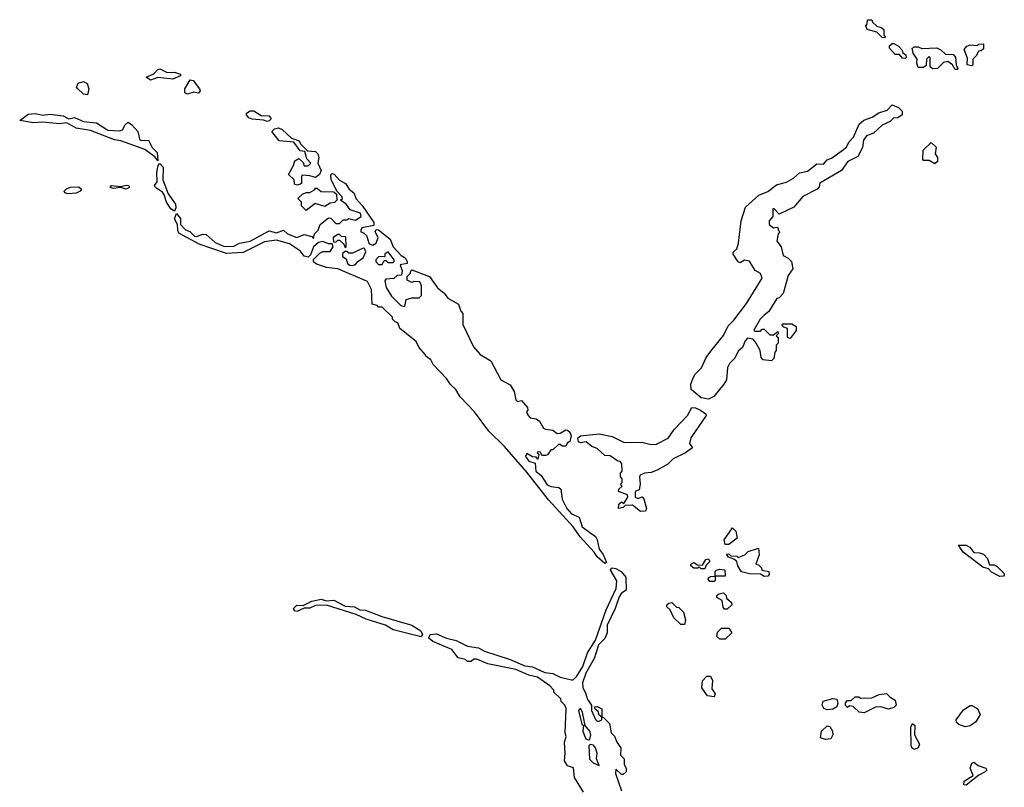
# Model space of a CAD drawing. Extents: x 2293878 to 2522763, y 823964 to 1006972.
# Tile 51 of 256: x 2421730 to 2427040, y 860752 to 864888. Entities that reach past the tile are written whole.
import ezdxf

# ---------------------------------------------------------------- set-up
doc = ezdxf.new("R2010")
doc.units = 0

msp = doc.modelspace()

# ---------------------------------------------------------------- linework, layer by layer
at = {"layer": '0CON20XD'}
for points in [[(2426395, 864790), (2426381.7, 864791.7), (2426351.7, 864821.7), (2426300, 864835), (2426292.5, 864855), (2426300, 864865), (2426301.7, 864888.3), (2426325, 864887.5), (2426330, 864875), (2426353.3, 864853.3), (2426376.7, 864846.7), (2426390, 864835), (2426390, 864805), (2426400, 864795), (2426395, 864790)], [(2426505, 864680), (2426491.7, 864681.7), (2426475, 864700), (2426451.7, 864701.7), (2426420, 864735), (2426421.7, 864748.3), (2426435, 864760), (2426445, 864760), (2426470, 864745), (2426490, 864725), (2426491.7, 864711.7), (2426508.3, 864698.3), (2426510, 864685), (2426505, 864680)], [(2426785, 864620), (2426775, 864620), (2426760, 864645), (2426735, 864662.5), (2426711.7, 864658.3), (2426680, 864625), (2426653, 864623), (2426640, 864635), (2426640, 864685), (2426635, 864690), (2426620, 864675), (2426618.3, 864641.7), (2426605, 864630), (2426575, 864630), (2426567.5, 864655), (2426570, 864675), (2426548.3, 864708.3), (2426542.5, 864735), (2426555, 864742.5), (2426575, 864742.5), (2426595, 864732.5), (2426676.1, 864736.1), (2426700, 864725), (2426723, 864703), (2426765, 864700), (2426777, 864687), (2426780, 864645), (2426790, 864625), (2426785, 864620)], [(2426865, 864640), (2426840, 864645), (2426841.7, 864681.7), (2426823, 864727), (2426837.5, 864745), (2426855, 864753.3), (2426895, 864750), (2426903, 864757), (2426928.3, 864758.3), (2426928.3, 864731.7), (2426915, 864720), (2426901.7, 864718.3), (2426890, 864695), (2426870, 864675), (2426870, 864645), (2426865, 864640)], [(2422435, 864563.3), (2422411.7, 864578.3), (2422453.6, 864596.4), (2422472.3, 864617.7), (2422485, 864623.3), (2422525, 864603.3), (2422565, 864606.2), (2422597.5, 864595), (2422597.5, 864585), (2422555, 864568.8), (2422475, 864576.7), (2422435, 864563.3)], [(2422095, 864483.3), (2422075, 864486.7), (2422043.3, 864515), (2422036.7, 864525), (2422044.5, 864545.5), (2422075, 864556.2), (2422093.8, 864545), (2422102, 864515), (2422095, 864483.3)], [(2422635, 864486.7), (2422620, 864495), (2422620, 864515), (2422650, 864565), (2422665, 864560), (2422700, 864515), (2422702.5, 864505), (2422695, 864492.5), (2422668.3, 864498.3), (2422635, 864486.7)], [(2425445, 862844), (2425405, 862851.1), (2425352, 862895), (2425348.8, 862925), (2425362.3, 862957.7), (2425372.7, 862977.3), (2425407.1, 863012.9), (2425432.9, 863067.1), (2425457.7, 863102.3), (2425525, 863186.7), (2425551.2, 863238.8), (2425581.7, 863268.3), (2425650.5, 863359.5), (2425733.3, 863495), (2425725, 863520), (2425697, 863537), (2425665, 863587.5), (2425638.3, 863591.7), (2425615, 863577.5), (2425603.9, 863583.9), (2425577.5, 863625), (2425577.5, 863635), (2425597, 863653), (2425606.1, 863683.9), (2425621.2, 863805), (2425645, 863877.5), (2425716.4, 863943.6), (2425765, 863963.3), (2425812.3, 863997.7), (2425865, 864013.3), (2425902.5, 864035), (2425935, 864063.3), (2425978.3, 864071.7), (2426028.3, 864111.7), (2426065, 864110), (2426085, 864132.5), (2426108.3, 864141.7), (2426165, 864183.8), (2426188.8, 864201.2), (2426201.7, 864228.3), (2426227.5, 864255), (2426257.5, 864325), (2426283, 864347), (2426327, 864363), (2426363, 864387), (2426408.3, 864401.7), (2426435, 864430), (2426470, 864415), (2426490, 864395), (2426490, 864375), (2426465, 864360), (2426441.7, 864358.3), (2426425, 864340), (2426380.7, 864319.3), (2426335, 864276.7), (2426297.5, 864262.5), (2426280.5, 864239.5), (2426275, 864200), (2426249.3, 864150.7), (2426196.7, 864125), (2426162.5, 864075), (2426045, 864007.5), (2426041.7, 863988.3), (2426030, 863975), (2425953.6, 863936.4), (2425905, 863877.5), (2425825, 863840), (2425798.3, 863868.3), (2425791.7, 863868.3), (2425791.7, 863828.3), (2425772.5, 863805), (2425772.5, 863785), (2425795, 863767.5), (2425815, 863770), (2425820, 863765), (2425820, 863755), (2425830, 863745), (2425820, 863735), (2425812.5, 863695), (2425837.5, 863665), (2425847, 863617), (2425875, 863602.5), (2425892.5, 863585), (2425900, 863545), (2425875, 863510), (2425847, 863413), (2425825, 863390), (2425813.6, 863386.4), (2425770, 863315), (2425742.5, 863295), (2425722.5, 863275), (2425690, 863215), (2425695, 863210), (2425725, 863210), (2425735, 863220), (2425745, 863220), (2425775, 863190), (2425795, 863190), (2425818.3, 863208.3), (2425820, 863195), (2425810, 863185), (2425820, 863175), (2425820, 863145), (2425810, 863135), (2425810, 863105), (2425803, 863097), (2425797, 863063), (2425785, 863050), (2425740, 863055), (2425728.3, 863068.3), (2425722.5, 863105), (2425702.5, 863145), (2425685, 863167.5), (2425655, 863172.5), (2425641.7, 863158.3), (2425628.8, 863121.2), (2425605, 863102.5), (2425586.1, 863063.9), (2425557.5, 863035), (2425547.5, 863015), (2425541.7, 862948.3), (2425527.5, 862925), (2425473, 862857), (2425445, 862844)], [(2422475, 864127.5), (2422459.5, 864149.5), (2422405, 864189.1), (2422275.7, 864235.7), (2422241, 864241), (2422111, 864291), (2422035, 864304.7), (2421985, 864333.3), (2421945, 864327.5), (2421855, 864335.4), (2421805, 864332.5), (2421730, 864345), (2421775, 864379.4), (2421815, 864382.9), (2421855, 864374.4), (2421895, 864378.9), (2421965, 864370.6), (2421995, 864353.8), (2422025, 864362), (2422075, 864340), (2422145, 864332.9), (2422205, 864292.5), (2422270.8, 864289.2), (2422283.8, 864295), (2422298.3, 864321.7), (2422315, 864336.7), (2422335, 864322.5), (2422367.1, 864285), (2422376.2, 864245), (2422385, 864238), (2422425, 864239.2), (2422445, 864200), (2422472.2, 864172.2), (2422475, 864127.5)], [(2423065, 864340), (2423045, 864347.5), (2422983, 864353), (2422965, 864360), (2422952.5, 864375), (2422952.5, 864385), (2422973.6, 864396.4), (2422993, 864397), (2423033, 864373), (2423075, 864370), (2423086.7, 864355), (2423075, 864343.3), (2423065, 864340)], [(2423225, 863997.5), (2423211.7, 864001.7), (2423210, 864025), (2423180, 864055), (2423207, 864103), (2423213, 864127), (2423235, 864140), (2423258.3, 864118.3), (2423265, 864100), (2423285, 864100), (2423300, 864115), (2423278.3, 864138.3), (2423268.3, 864178.3), (2423241.7, 864181.7), (2423208.3, 864228.3), (2423130, 864235), (2423090, 864285), (2423105, 864300), (2423125, 864306.2), (2423145, 864296.2), (2423195, 864250), (2423236.4, 864236.4), (2423245, 864220), (2423282.5, 864182.5), (2423325, 864177.5), (2423337.5, 864165), (2423342.5, 864145), (2423337.5, 864115), (2423356.7, 864075), (2423347.5, 864055), (2423325, 864037.5), (2423295, 864047.5), (2423255, 864050), (2423250, 864045), (2423250, 864005), (2423245, 864002.5), (2423225, 863997.5)], [(2426665, 864112.5), (2426635, 864130), (2426605, 864130), (2426600, 864135), (2426602.5, 864185), (2426645, 864227.5), (2426671.7, 864201.7), (2426667.5, 864165), (2426680, 864145), (2426680, 864125), (2426665, 864112.5)], [(2422565, 863856.7), (2422545, 863868.9), (2422521.1, 863905), (2422510, 863945), (2422499.6, 863959.6), (2422462.5, 863985), (2422457.1, 863995), (2422470.9, 864015), (2422469.2, 864065), (2422476.7, 864103.3), (2422485, 864114), (2422504.5, 864094.5), (2422502.5, 864025), (2422530, 863950), (2422569.5, 863895), (2422571.9, 863875), (2422565, 863856.7)], [(2424885, 861957.5), (2424843.9, 861993.9), (2424828.5, 862018.5), (2424751.8, 862101.8), (2424714.3, 862155), (2424581.3, 862301.3), (2424465, 862450), (2424345, 862588.8), (2424260.7, 862670.7), (2424183.3, 862775), (2424106.1, 862856.1), (2424082.5, 862895), (2424053.3, 862923.3), (2424032.5, 862955), (2423960.7, 863030.7), (2423947.5, 863055), (2423920, 863075), (2423917.5, 863085), (2423883, 863123), (2423867.5, 863155), (2423780, 863225), (2423770, 863255), (2423755, 863260), (2423740, 863275), (2423740, 863285), (2423685, 863340), (2423665, 863340), (2423658.3, 863348.3), (2423630, 863355), (2423627.5, 863435), (2423605, 863476.7), (2423445, 863545.7), (2423385, 863553.3), (2423330.6, 863570.6), (2423314.2, 863584.2), (2423314, 863596), (2423349.1, 863630.9), (2423365, 863638.8), (2423405, 863640), (2423420, 863665), (2423415, 863680), (2423395, 863680), (2423365, 863692.5), (2423341.7, 863688.3), (2423315, 863663.8), (2423298.5, 863621.5), (2423285, 863608), (2423264.4, 863614.4), (2423245, 863640.8), (2423185, 863681.4), (2423115, 863701.1), (2423049.4, 863690.6), (2422935, 863633.3), (2422845, 863628.9), (2422697.9, 863677.9), (2422588.8, 863738.8), (2422582.1, 863752.1), (2422580.8, 863785), (2422564.5, 863814.5), (2422575, 863843.3), (2422596.5, 863816.5), (2422597.5, 863785), (2422625, 863755.8), (2422647.4, 863747.4), (2422659.4, 863735), (2422672.2, 863722.2), (2422685, 863719.2), (2422715, 863733.3), (2422735, 863730), (2422785, 863687.5), (2422835, 863665.6), (2422885, 863668), (2422915, 863683.8), (2422973.3, 863695), (2423075, 863750), (2423115, 863740), (2423153.6, 863753.6), (2423173.8, 863735), (2423225, 863714.2), (2423265, 863730), (2423305, 863720), (2423315, 863710), (2423320, 863735), (2423340, 863755), (2423350, 863785), (2423395, 863820), (2423408.3, 863818.3), (2423435, 863790), (2423455, 863790), (2423475, 863810), (2423495, 863810), (2423505, 863817.5), (2423541.7, 863808.3), (2423571.7, 863828.3), (2423567.5, 863845), (2423513, 863863), (2423490, 863895), (2423460, 863915), (2423470, 863925), (2423467.5, 863935), (2423441.7, 863961.7), (2423410, 864025), (2423408.3, 864051.7), (2423415, 864060), (2423426.4, 864056.4), (2423453.9, 864023.9), (2423486.4, 864006.4), (2423506.7, 863975), (2423532.5, 863955), (2423543.9, 863923.9), (2423577.3, 863887.3), (2423640, 863795), (2423640, 863780), (2423575, 863767.5), (2423570, 863755), (2423570, 863745), (2423585, 863740), (2423600, 863725), (2423615, 863680), (2423635, 863673.3), (2423652.5, 863685), (2423662.5, 863715), (2423647.5, 863745), (2423651.7, 863758.3), (2423665, 863756.7), (2423728.8, 863705), (2423744.1, 863664.1), (2423787.5, 863617.5), (2423808.8, 863605), (2423820, 863585), (2423820, 863575), (2423782.5, 863567.5), (2423792.5, 863535), (2423788.3, 863511.7), (2423765, 863510), (2423747, 863493), (2423705, 863490), (2423698.3, 863481.7), (2423706, 863445), (2423735, 863398.8), (2423785, 863348), (2423807, 863343), (2423815, 863380), (2423845, 863390), (2423885, 863390), (2423897.5, 863402.5), (2423896.7, 863455), (2423887.5, 863475), (2423855, 863477.5), (2423845, 863472.5), (2423820, 863485), (2423820, 863505), (2423837, 863523), (2423840, 863535), (2423845, 863540), (2423940, 863505), (2423984.1, 863444.1), (2424020, 863415), (2424038.3, 863388.3), (2424096.2, 863355), (2424108.3, 863318.3), (2424120, 863305), (2424120, 863245), (2424177.5, 863125), (2424212.5, 863085), (2424270, 863050), (2424325, 862947.5), (2424375, 862920), (2424397.5, 862885), (2424405, 862840), (2424415, 862830), (2424437, 862837), (2424468.3, 862798.3), (2424470, 862785), (2424462.5, 862775), (2424472.5, 862755), (2424483.3, 862743.3), (2424515, 862737.5), (2424532.5, 862725), (2424555, 862687.5), (2424565, 862682.5), (2424605, 862676), (2424629.3, 862659.3), (2424645, 862660), (2424675, 862677.5), (2424685, 862676.2), (2424696, 862665), (2424703.3, 862645), (2424697.5, 862615), (2424683.3, 862606.7), (2424675, 862590), (2424655, 862590), (2424645, 862600), (2424635, 862600), (2424605, 862570), (2424595, 862570), (2424576.4, 862543.6), (2424565, 862540), (2424545, 862540), (2424538.3, 862558.3), (2424525, 862560), (2424520, 862555), (2424530, 862545), (2424525, 862520), (2424515, 862530), (2424495, 862532.5), (2424465, 862550), (2424457.5, 862535), (2424475, 862508.8), (2424509.3, 862499.3), (2424514.3, 862455), (2424541.9, 862431.9), (2424575, 862382.5), (2424595, 862372.9), (2424637, 862367), (2424648.3, 862358.3), (2424656, 862305), (2424680.6, 862255), (2424705, 862225.7), (2424747.1, 862207.1), (2424764, 862155), (2424835, 862104.2), (2424844.7, 862084.7), (2424854.6, 862034.6), (2424876, 862006), (2424895, 861962.5), (2424885, 861957.5)], [(2422305, 863974.3), (2422275, 863984), (2422235, 863979.2), (2422217.5, 863985), (2422224.4, 863995.6), (2422275, 863990), (2422305, 863997.5), (2422316.2, 863995), (2422322, 863985), (2422305, 863974.3)], [(2421989.1, 863949.1), (2421973.3, 863955), (2421970, 863965), (2421982.2, 863977.8), (2422003.8, 863986.2), (2422048.1, 863988.1), (2422063.8, 863975), (2422056.4, 863963.6), (2422035, 863953.1), (2421989.1, 863949.1)], [(2423275, 863860), (2423250, 863885), (2423250, 863905), (2423230, 863925), (2423255, 863947.5), (2423275, 863957.5), (2423295, 863957.5), (2423319.3, 863970.7), (2423325, 863980), (2423335, 863980), (2423355, 863962.5), (2423425, 863960), (2423438.3, 863948.3), (2423440, 863915), (2423427, 863903), (2423405, 863900), (2423375, 863882.5), (2423323, 863897), (2423275, 863860)], [(2423485, 863660), (2423490, 863665), (2423488.3, 863718.3), (2423465, 863720), (2423455, 863730), (2423445, 863730), (2423420, 863715), (2423421.7, 863691.7), (2423435, 863690), (2423445, 863700), (2423455, 863700), (2423478.3, 863678.3), (2423485, 863660)], [(2423525, 863563.5), (2423540.8, 863569.2), (2423554, 863586), (2423582.5, 863605), (2423597, 863637), (2423590, 863655), (2423583, 863657), (2423525, 863630), (2423505, 863630), (2423495, 863640), (2423485, 863640), (2423471.7, 863628.3), (2423471.7, 863611.7), (2423490, 863600), (2423498.6, 863575), (2423511.2, 863565), (2423525, 863563.5)], [(2423685, 863570), (2423695, 863590), (2423705, 863590), (2423715, 863580), (2423745, 863580), (2423750, 863585), (2423750, 863595), (2423717, 863637), (2423700, 863625), (2423698.3, 863611.7), (2423665, 863610), (2423650, 863595), (2423650, 863585), (2423665, 863570), (2423685, 863570)], [(2425885, 863170), (2425870, 863175), (2425870, 863225), (2425851.7, 863231.7), (2425840, 863245), (2425845, 863250), (2425895, 863250), (2425917.5, 863235), (2425916.7, 863213.3), (2425885, 863170)], [(2425078.3, 862238.3), (2425035, 862272.5), (2424995, 862270), (2424985, 862260), (2424960, 862255), (2424961.7, 862278.3), (2424975, 862290), (2424988.3, 862281.7), (2425010, 862315), (2425008.3, 862328.3), (2424960, 862345), (2424961.7, 862358.3), (2424980, 862375), (2424970, 862385), (2424980, 862395), (2424980, 862415), (2424970, 862425), (2424970, 862445), (2424980, 862455), (2424977, 862497), (2424968.3, 862508.3), (2424955, 862510), (2424915, 862537.5), (2424885, 862540), (2424845, 862577.5), (2424815, 862588.8), (2424785, 862613.3), (2424755, 862607.5), (2424743.3, 862613.3), (2424740, 862635), (2424755, 862646.7), (2424855, 862656), (2424925, 862642), (2424989.1, 862609.1), (2425085, 862612), (2425135, 862600), (2425165, 862600.8), (2425226.6, 862633.4), (2425259.2, 862680.8), (2425331.2, 862755), (2425355, 862798), (2425375, 862796.7), (2425401.2, 862785), (2425430, 862765), (2425432.5, 862755), (2425350, 862635), (2425342.5, 862605), (2425358.3, 862581.7), (2425320, 862555), (2425255, 862522.5), (2425226.1, 862493.9), (2425168.3, 862461.7), (2425135, 862448.8), (2425100, 862445), (2425077, 862433), (2425072.5, 862425), (2425076.7, 862385), (2425070, 862355), (2425050, 862345), (2425050, 862315), (2425065, 862307.5), (2425085, 862317.5), (2425095, 862312.5), (2425110, 862255), (2425105, 862240), (2425078.3, 862238.3)], [(2425555, 862060), (2425535, 862060), (2425530, 862085), (2425575, 862150), (2425591.7, 862131.7), (2425600, 862095), (2425555, 862060)], [(2425745, 861887.5), (2425725, 861900), (2425665, 861902), (2425623, 861913), (2425602.5, 861945), (2425598.3, 861968.3), (2425581.7, 861981.7), (2425551.7, 861991.7), (2425541.7, 862008.3), (2425555, 862010), (2425565, 862000), (2425597, 861997), (2425605, 861990), (2425640, 862005), (2425658.3, 862021.7), (2425715, 862040), (2425717.5, 862005), (2425700, 861955), (2425715, 861950), (2425730, 861935), (2425731.7, 861921.7), (2425770, 861915), (2425771.7, 861898.3), (2425765, 861890), (2425745, 861887.5)], [(2427015, 861887.5), (2426971.7, 861911.7), (2426955, 861930), (2426925, 861937.5), (2426818.3, 862018.3), (2426792.5, 862057.5), (2426835, 862056), (2426853.8, 862045), (2426875, 862016.7), (2426905.9, 862015.9), (2426927.3, 862007.3), (2426948.8, 861985), (2426960, 861950), (2426985, 861950), (2427001.7, 861941.7), (2427037.5, 861905), (2427040, 861895), (2427035, 861890), (2427015, 861887.5)], [(2425425, 861930), (2425405, 861930), (2425395, 861940), (2425387, 861933), (2425365, 861932.5), (2425350, 861945), (2425350, 861955), (2425365, 861962.5), (2425385, 861950), (2425411.7, 861948.3), (2425430.7, 861979.3), (2425445, 861982.5), (2425451.7, 861968.3), (2425431.7, 861948.3), (2425425, 861930)], [(2424770, 860725), (2424722.5, 860805), (2424717.5, 860857.5), (2424685, 860866.7), (2424668.8, 860895), (2424672.5, 860935), (2424667.5, 860995), (2424677.5, 861025), (2424672.5, 861045), (2424677, 861177), (2424670, 861195), (2424650, 861215), (2424648.3, 861228.3), (2424610, 861265), (2424610, 861275), (2424589.3, 861299.3), (2424522.5, 861345), (2424475, 861356), (2424405, 861386.2), (2424255, 861417.5), (2424195, 861442.5), (2424178.3, 861441.7), (2424165, 861430), (2424145, 861430), (2424135, 861440), (2424095, 861450), (2424060, 861495), (2423957.3, 861537.3), (2423936.7, 861555), (2423944.1, 861575.9), (2423978.3, 861578.3), (2424032.5, 861555), (2424083.2, 861543.2), (2424145, 861512), (2424205, 861502.9), (2424237.5, 861485), (2424375, 861440.8), (2424455, 861406), (2424495, 861400.8), (2424561.2, 861371.2), (2424605.7, 861365.7), (2424645, 861346.2), (2424705, 861331.2), (2424715, 861331.2), (2424735, 861350), (2424766.3, 861403.7), (2424792.9, 861477.1), (2424835.6, 861544.4), (2424892.6, 861707.4), (2424947.4, 861822.6), (2424949.6, 861865), (2424914.4, 861925), (2424925, 861934.3), (2424945, 861931.8), (2424972.9, 861915), (2424998.6, 861885), (2425000, 861815), (2424975, 861797.5), (2424962.3, 861777.7), (2424940.9, 861715), (2424898.5, 861625), (2424898, 861585), (2424886, 861554), (2424851.1, 861518.9), (2424829.6, 861450.4), (2424783.1, 861366.9), (2424765.4, 861314.6), (2424767.1, 861287.1), (2424781.7, 861261.7), (2424791.4, 861225), (2424813.8, 861195), (2424814.3, 861165), (2424835, 861117.5), (2424845, 861107.5), (2424855, 861107.5), (2424870, 861115), (2424870, 861130), (2424855, 861140), (2424850, 861160), (2424833.6, 861173.6), (2424830, 861185), (2424845, 861187.5), (2424870, 861175), (2424870, 861130), (2424878.3, 861128.3), (2424910, 861095), (2424920, 861045), (2424937, 861027), (2424950, 860995), (2424972.5, 860965), (2424970, 860925), (2424990, 860905), (2424990, 860875), (2425000, 860855), (2425000, 860835), (2424985, 860820), (2424975, 860820), (2424945, 860850), (2424943.8, 860826.2), (2424975, 860732)], [(2425475, 861860), (2425451.7, 861861.7), (2425443, 861873), (2425445, 861880), (2425455, 861887.5), (2425480, 861890), (2425480, 861915), (2425488.3, 861921.7), (2425505, 861927.5), (2425533, 861923), (2425535, 861890), (2425480, 861890), (2425480, 861865), (2425475, 861860)], [(2423895, 861562.5), (2423745, 861600), (2423702.5, 861625), (2423597.7, 861657.7), (2423545, 861683.8), (2423385, 861733.3), (2423325, 861731.2), (2423295, 861717.5), (2423265, 861716.7), (2423225, 861700), (2423212.1, 861702.1), (2423206, 861715), (2423225, 861732.5), (2423258, 861732), (2423305, 861755.7), (2423355, 861765.7), (2423385, 861756), (2423425, 861759.4), (2423485, 861728.8), (2423535, 861724.2), (2423565, 861708), (2423595.7, 861705.7), (2423682.7, 861672.7), (2423845, 861626), (2423893.3, 861595), (2423902.5, 861575), (2423895, 861562.5)], [(2425531.7, 861711.7), (2425523, 861723), (2425518.3, 861758.3), (2425490, 861775), (2425490, 861785), (2425500, 861795), (2425525, 861800), (2425540, 861785), (2425541.7, 861771.7), (2425568.3, 861748.3), (2425570, 861735), (2425545, 861712.5), (2425531.7, 861711.7)], [(2425315, 861630), (2425295, 861630), (2425257.5, 861665), (2425238.3, 861708.3), (2425220, 861725), (2425220, 861735), (2425230, 861745), (2425247.5, 861747.5), (2425271.7, 861721.7), (2425285, 861720), (2425310, 861695), (2425320, 861655), (2425315, 861630)], [(2425535, 861550), (2425505, 861550), (2425490, 861565), (2425493, 861587), (2425515, 861610), (2425555, 861610), (2425570, 861585), (2425535, 861550)], [(2425475, 861240), (2425440, 861245), (2425408.3, 861288.3), (2425412.5, 861325), (2425435, 861350), (2425455, 861350), (2425467, 861327), (2425463.3, 861283.3), (2425480, 861255), (2425475, 861240)], [(2426085, 861170), (2426067, 861177), (2426057.5, 861195), (2426063.6, 861216.4), (2426115, 861230), (2426136.4, 861226.4), (2426142.5, 861205), (2426137.5, 861185), (2426115, 861173.3), (2426085, 861170)], [(2426285, 861153.8), (2426256.4, 861156.4), (2426225, 861187.5), (2426205, 861190), (2426195, 861182.5), (2426183, 861193), (2426183, 861207), (2426195, 861220), (2426215, 861220), (2426235, 861240), (2426255, 861240), (2426265, 861232.5), (2426325, 861233.3), (2426365, 861251.2), (2426405, 861257.5), (2426425, 861236.7), (2426451.7, 861221.7), (2426456.7, 861195), (2426445, 861182.5), (2426415, 861172.5), (2426375, 861186), (2426345, 861183.3), (2426285, 861153.8)], [(2424795, 861007.5), (2424805, 861010), (2424809.4, 861035), (2424805.5, 861055), (2424780, 861085), (2424765, 861157.5), (2424755, 861176), (2424750, 861175), (2424743.1, 861165), (2424761.2, 861091.2), (2424770, 861085), (2424766.7, 861055), (2424773.3, 861035), (2424783.6, 861013.6), (2424795, 861007.5)], [(2426828.3, 861078.3), (2426795, 861090), (2426781.7, 861101.7), (2426780, 861115), (2426820.3, 861169.7), (2426855, 861192.5), (2426865, 861192.5), (2426895.9, 861175.9), (2426910, 861145), (2426885.9, 861104.1), (2426855, 861082.5), (2426828.3, 861078.3)], [(2426075, 861010), (2426048.3, 861018.3), (2426053.3, 861055), (2426085, 861083.3), (2426099.3, 861079.3), (2426114, 861055), (2426116.1, 861033.9), (2426105, 861013.3), (2426075, 861010)], [(2426555, 860955.8), (2426542.5, 860962.5), (2426537.1, 860975), (2426536, 861075), (2426545, 861096), (2426558.1, 861085), (2426555.8, 861035), (2426582, 860985), (2426575, 860963.8), (2426555, 860955.8)], [(2424855, 860870), (2424840, 860905), (2424843.8, 860935), (2424835.5, 860965), (2424825, 860978), (2424806.7, 860983.3), (2424800, 860975), (2424803, 860903), (2424823, 860883), (2424855, 860870)], [(2426835, 860763.8), (2426822.5, 860765), (2426823.3, 860785), (2426872.5, 860815), (2426856.2, 860855), (2426865, 860882.5), (2426875, 860886.7), (2426898.6, 860868.6), (2426940, 860855), (2426946.2, 860845), (2426936.7, 860835), (2426903.3, 860816.7), (2426835, 860763.8)]]:
    msp.add_lwpolyline(points, dxfattribs=at)

doc.saveas('drawing.dxf')
